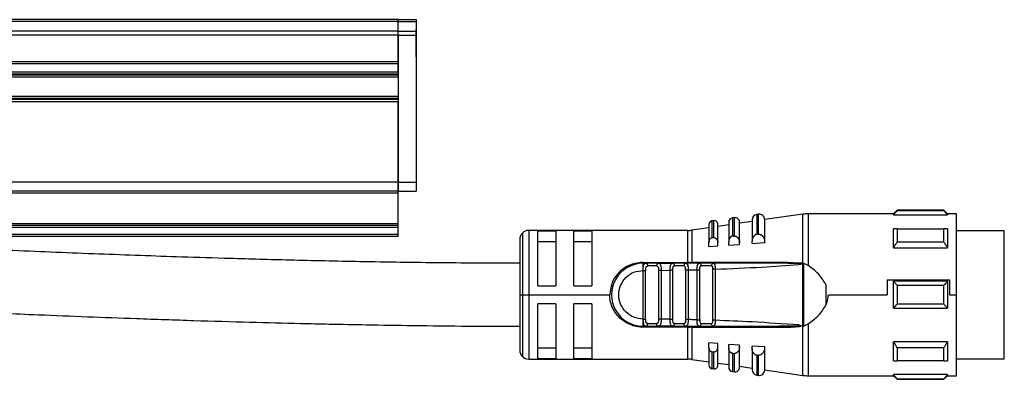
# Model space of a CAD drawing. Header units: millimetres. Extents: x -741 to 2998, y 394 to 730.
# Tile 13 of 18: x 915 to 1024, y 541 to 581. Entities that reach past the tile are written whole.
import ezdxf

# ---------------------------------------------------------------- set-up
doc = ezdxf.new("R2010")
doc.units = ezdxf.units.MM

# ---------------------------------------------------------------- blocks, each defined once
blk = doc.blocks.new('Drawing View2')
at = {"color": 7, "linetype": 'Continuous', "lineweight": 25}
for p, q in [((1388, 32.48), (-108, 32.48)), ((1388, 32.29), (-108, 32.29)), ((1388, 32.48), (1390, 32.48)), ((1388, 32.29), (1388, 32.48)), ((1388, 32.29), (1390, 32.29)), ((1388, 31.21), (1388, 32.29)), ((1390, 32.48), (1390, 32.29)), ((1390, 32.29), (1390, 31.21)), ((1388, 31.21), (-108, 31.21)), ((1388, 30.76), (-108, 30.76)), ((1388, 31.21), (1390, 31.21)), ((1388, 30.76), (1388, 31.21)), ((1388, 30.76), (1390, 30.76)), ((1388, 30.76), (1388, 14.4)), ((1388, 27.81), (1388, 30.76)), ((1390.01, 31.4), (1390, 31.4)), ((1390, 31.21), (1390, 30.76)), ((1390, 30.76), (1390, 14.4)), ((1390.01, 28.9), (1390.01, 31.4)), ((1390.01, 28.4), (1390.01, 28.9)), ((1388, 27.81), (-108, 27.81)), ((1388, 27.56), (-108, 27.56)), ((1388, 26.66), (1388, 27.56)), ((1390, 28.4), (1390.01, 28.4)), ((1388, 26.66), (-108, 26.66)), ((1388, 26.41), (-108, 26.41)), ((1388, 26.32), (-108, 26.32)), ((1388, 26.08), (-108, 26.08)), ((1388, 23.95), (-108, 23.95)), ((1388, 23.7), (-108, 23.7)), ((1388, 23.61), (-108, 23.61)), ((1388, 23.36), (-108, 23.36)), ((1388, 14.4), (1388, 23.36)), ((1388, 14.4), (-108, 14.4)), ((1388, 14.4), (1390, 14.4)), ((1388, 14.4), (1388, 13.4)), ((1388, 13.4), (1388, 14.4)), ((1390, 14.4), (1390, 13.4)), ((1388, 13.4), (-108, 13.4)), ((1388, 13.2), (-108, 13.2)), ((1388, 13.4), (1390, 13.4)), ((1388, 13.2), (1388, 13.4)), ((1388, 9.79), (1388, 13.2)), ((1443.4, 11.3), (1443, 10.9)), ((1448.6, 11.3), (1443.4, 11.3)), ((1448.6, 11.24), (1443.4, 11.24)), ((1449, 10.9), (1448.6, 11.3)), ((1448.6, 11.24), (1448.6, 11.3)), ((1423.04, 10.14), (1422.84, 10.11)), ((1422.84, 10.11), (1422.84, 8.23)), ((1423.04, 8.25), (1423.04, 10.14)), ((1424.7, 9.94), (1424.7, 7.8)), ((1425.33, 10.47), (1425.13, 10.44)), ((1425.13, 10.44), (1425.13, 8.41)), ((1425.33, 8.42), (1425.33, 10.47)), ((1427.3, 10.04), (1425.9, 9.84)), ((1425.9, 7.69), (1425.9, 9.97)), ((1427.3, 10.23), (1427.3, 7.87)), ((1428.01, 10.85), (1427.81, 10.83)), ((1427.81, 10.83), (1427.81, 8.61)), ((1428.01, 8.63), (1428.01, 10.85)), ((1432.95, 10.86), (1428.7, 10.25)), ((1428.7, 7.72), (1428.7, 10.26)), ((1432.95, 5.39), (1432.95, 10.86)), ((1443, 10.9), (1433.52, 10.9)), ((1433.52, 10.9), (1433.52, 5.14)), ((1443, 10.77), (1443, 10.9)), ((1443, 10.77), (1449, 10.77)), ((1450, 10.9), (1449, 10.9)), ((1450, 1.9), (1450, 10.9)), ((1388, 9.79), (1340, 9.79)), ((1388, 9.59), (1340, 9.59)), ((1388, 9.39), (1340, 9.39)), ((1388, 9.59), (1388, 9.79)), ((1388, 9.39), (1388, 9.59)), ((1388, 8.59), (1388, 9.39)), ((1401.79, 8.76), (1401.79, 1.9)), ((1420.17, 9.05), (1402.5, 9.05)), ((1402.5, 9.05), (1402.5, 1.9)), ((1405.5, 8.98), (1403.5, 8.98)), ((1403.5, 2.9), (1403.5, 8.98)), ((1405.5, 8.98), (1405.5, 2.9)), ((1409.5, 8.98), (1407.5, 8.98)), ((1407.5, 2.9), (1407.5, 8.98)), ((1409.5, 8.98), (1409.5, 2.9)), ((1420.17, 5.5), (1420.17, 9.05)), ((1422.5, 9.35), (1420.6, 9.08)), ((1420.6, 9.08), (1420.6, 5.5)), ((1422.5, 9.71), (1422.5, 7.75)), ((1423.5, 7.67), (1423.5, 9.74)), ((1424.7, 9.67), (1423.5, 9.5)), ((1443.4, 9.23), (1448.6, 9.23)), ((1449, 9.23), (1449, 7.11)), ((1455.3, 9.02), (1450, 9.02)), ((1455.3, -3.86), (1455.3, 9.02)), ((1388, 8.59), (1340, 8.59)), ((1388, 8.39), (1340, 8.39)), ((1388, 8.39), (1388, 8.59)), ((1401.5, 8.05), (1401.5, 1.9)), ((1403.5, 7.82), (1405.5, 7.82)), ((1407.5, 7.82), (1409.5, 7.82)), ((1422.5, 7.26), (1422.5, 7.75)), ((1423.5, 7.33), (1423.5, 7.67)), ((1424.7, 7.42), (1424.7, 7.8)), ((1425.9, 7.5), (1425.9, 7.69)), ((1427.3, 7.6), (1427.3, 7.87)), ((1427.3, 7.6), (1428.7, 7.7)), ((1428.01, 8.63), (1428.1, 8.63)), ((1428.7, 7.7), (1428.7, 7.72)), ((1448.6, 7.76), (1443.4, 7.76)), ((1422.5, 7.26), (1423.5, 7.33)), ((1424.7, 7.42), (1425.9, 7.5)), ((1443, 7.11), (1449, 7.11)), ((1415.2, 5.5), (1420.17, 5.5)), ((1430.26, 5.52), (1420.6, 5.5)), ((1415.19, 4.6), (1415.2, 4.81)), ((1415.19, -0.8), (1415.19, 4.6)), ((1415.2, 5.4), (1415.52, 5.4)), ((1415.48, -0.8), (1415.48, 4.6)), ((1416.89, 5.4), (1415.52, 5.4)), ((1416.69, 5.1), (1415.71, 5.1)), ((1416.89, 5.4), (1416.81, 5.38)), ((1416.93, 5.38), (1416.81, 5.38)), ((1416.89, 5.4), (1418.49, 5.4)), ((1416.92, 4.61), (1416.92, -0.81)), ((1417.21, 4.61), (1418.19, 4.62)), ((1417.21, 4.61), (1417.21, -0.81)), ((1418.48, 4.62), (1418.19, 4.62)), ((1418.19, -0.82), (1418.19, 4.62)), ((1418.48, -0.82), (1418.48, 4.62)), ((1419.93, 5.4), (1418.49, 5.4)), ((1419.72, 5.1), (1418.69, 5.1)), ((1419.97, 5.38), (1419.85, 5.38)), ((1419.93, 5.4), (1419.86, 5.38)), ((1419.92, 4.65), (1419.92, -0.86)), ((1420.21, 4.65), (1420.21, -0.86)), ((1421.39, 5.4), (1420.57, 5.4)), ((1421.19, 4.68), (1421.48, 4.68)), ((1421.19, -0.88), (1421.19, 4.68)), ((1423.01, 5.4), (1421.43, 5.4)), ((1421.48, -0.88), (1421.48, 4.68)), ((1422.78, 5.1), (1421.65, 5.1)), ((1422.92, 4.74), (1422.92, -0.94)), ((1423.01, 5.4), (1422.93, 5.38)), ((1423.01, 5.4), (1423.07, 5.37)), ((1423.21, 4.74), (1423.21, -0.94)), ((1432.81, 5.4), (1430.9, 5.4)), ((1432.72, 5.31), (1432.49, 5.26)), ((1432.49, 5.26), (1432.64, 5.3)), ((1432.72, 5.31), (1432.95, 5.39)), ((1433.01, 5.39), (1433, -1.59)), ((1442.29, 3.56), (1442.29, 1.9)), ((1442.29, 3.56), (1449.2, 3.56)), ((1449, 3.4), (1443, 3.4)), ((1449, 3.4), (1449, 0.4)), ((1449.2, 3.56), (1449.2, 1.9)), ((1403.5, 2.9), (1405.5, 2.9)), ((1407.5, 2.9), (1409.5, 2.9)), ((1435.5, 3.04), (1435.5, 0.76)), ((1443.4, 2.96), (1448.6, 2.96)), ((1401.5, 1.9), (1401.79, 1.9)), ((1401.5, 1.9), (1401.5, -4.25)), ((1401.79, 1.9), (1402.5, 1.9)), ((1401.79, 1.9), (1401.79, -4.96)), ((1402.5, 1.9), (1411.5, 1.9)), ((1402.5, 1.9), (1402.5, -5.25)), ((1435.77, 1.9), (1442.29, 1.9)), ((1449.2, 1.9), (1450, 1.9)), ((1450, -7.1), (1450, 1.9)), ((1405.5, 0.9), (1403.5, 0.9)), ((1403.5, -5.18), (1403.5, 0.9)), ((1405.5, 0.9), (1405.5, -5.18)), ((1407.5, -5.18), (1407.5, 0.9)), ((1409.5, 0.9), (1407.5, 0.9)), ((1409.5, 0.9), (1409.5, -5.18)), ((1443, 0.4), (1449, 0.4)), ((1448.6, 0.84), (1443.4, 0.84)), ((1415.2, -0.97), (1415.19, -0.8)), ((1415.2, -1.01), (1415.2, -0.97)), ((1418.19, -0.82), (1417.21, -0.81)), ((1418.19, -0.82), (1418.48, -0.82)), ((1415.52, -1.6), (1415.2, -1.6)), ((1420.17, -1.7), (1415.2, -1.7)), ((1415.42, -1.57), (1415.52, -1.6)), ((1415.52, -1.6), (1416.89, -1.6)), ((1415.71, -1.3), (1416.69, -1.3)), ((1416.89, -1.6), (1416.81, -1.58)), ((1418.49, -1.6), (1416.89, -1.6)), ((1418.49, -1.6), (1418.41, -1.57)), ((1418.45, -1.59), (1418.47, -1.58)), ((1418.49, -1.6), (1419.93, -1.6)), ((1418.69, -1.3), (1419.72, -1.3)), ((1419.93, -1.6), (1419.85, -1.58)), ((1419.86, -1.58), (1419.97, -1.59)), ((1420.17, -1.6), (1420.17, -1.7)), ((1420.17, -5.25), (1420.17, -1.7)), ((1420.6, -1.7), (1430.26, -1.72)), ((1420.6, -1.7), (1420.6, -5.28)), ((1421.43, -1.6), (1421.36, -1.57)), ((1421.39, -1.59), (1421.52, -1.58)), ((1421.43, -1.6), (1421.51, -1.58)), ((1421.43, -1.6), (1423.01, -1.6)), ((1421.65, -1.3), (1422.78, -1.3)), ((1423.01, -1.6), (1422.93, -1.58)), ((1430.88, -1.6), (1430.23, -1.6)), ((1432.49, -1.46), (1432.72, -1.51)), ((1432.72, -1.51), (1432.93, -1.59)), ((1432.95, -7.06), (1432.95, -1.59)), ((1433, -1.59), (1433.52, -1.34)), ((1433.52, -1.34), (1433.52, -7.1)), ((1405.5, -4.02), (1403.5, -4.02)), ((1409.5, -4.02), (1407.5, -4.02)), ((1423.5, -3.53), (1422.5, -3.46)), ((1422.5, -3.95), (1422.5, -3.46)), ((1422.5, -3.95), (1422.5, -5.92)), ((1423.5, -3.87), (1423.5, -3.53)), ((1423.5, -5.95), (1423.5, -3.87)), ((1425.9, -3.71), (1424.7, -3.62)), ((1424.7, -4), (1424.7, -3.62)), ((1424.7, -4), (1424.7, -6.15)), ((1425.9, -3.89), (1425.9, -3.71)), ((1425.9, -6.18), (1425.9, -3.89)), ((1428.7, -3.9), (1427.3, -3.8)), ((1427.3, -4.07), (1427.3, -3.8)), ((1427.3, -4.07), (1427.3, -6.43)), ((1428.7, -3.92), (1428.7, -3.9)), ((1428.7, -6.46), (1428.7, -3.92)), ((1449, -3.32), (1443, -3.32)), ((1443.4, -3.96), (1448.6, -3.96)), ((1449, -3.32), (1449, -5.44)), ((1455.3, -5.23), (1455.3, -3.86)), ((1402.5, -5.25), (1420.17, -5.25)), ((1403.5, -5.18), (1405.5, -5.18)), ((1407.5, -5.18), (1409.5, -5.18)), ((1420.6, -5.28), (1422.5, -5.56)), ((1422.84, -4.43), (1422.84, -6.31)), ((1425.13, -4.61), (1425.13, -6.64)), ((1427.81, -4.81), (1427.81, -7.03)), ((1428.1, -4.83), (1428.01, -4.83)), ((1428.01, -7.06), (1428.01, -4.83)), ((1448.6, -5.44), (1443.4, -5.44)), ((1450, -5.23), (1455.3, -5.23)), ((1422.84, -6.31), (1423.04, -6.34)), ((1423.5, -5.7), (1424.7, -5.87)), ((1425.9, -6.04), (1427.3, -6.25)), ((1428.7, -6.45), (1432.95, -7.06)), ((1425.13, -6.64), (1425.33, -6.67)), ((1427.81, -7.03), (1428.01, -7.06)), ((1433.52, -7.1), (1443, -7.1)), ((1449, -6.98), (1443, -6.98)), ((1443, -7.1), (1443.4, -7.5)), ((1443.4, -7.44), (1448.6, -7.44)), ((1443.4, -7.44), (1443.4, -7.5)), ((1443.4, -7.5), (1448.6, -7.5)), ((1448.6, -7.5), (1449, -7.1)), ((1449, -6.98), (1449, -7.1)), ((1449, -7.1), (1450, -7.1))]:
    blk.add_line(p, q, dxfattribs=at)
at = {"color": 7, "linetype": 'Continuous', "lineweight": 25, "flags": 128}
for points in [[(1443.4, 11.3), (1443.4, 11.3), (1443.4, 11.28), (1443.4, 11.27), (1443.4, 11.24)], [(1449, 10.9), (1449, 10.89), (1449, 10.87), (1449, 10.83), (1449, 10.77)], [(1443, 7.11), (1443, 7.42), (1443, 7.71), (1443, 7.99), (1443, 8.26), (1443, 8.52), (1443, 8.77), (1443, 9.01), (1443, 9.23)], [(1443.4, 9.23), (1443.4, 9.07), (1443.4, 8.9), (1443.4, 8.72), (1443.4, 8.54), (1443.4, 8.35), (1443.4, 8.16), (1443.4, 7.96), (1443.4, 7.76)], [(1448.6, 7.76), (1448.6, 7.96), (1448.6, 8.16), (1448.6, 8.35), (1448.6, 8.54), (1448.6, 8.72), (1448.6, 8.9), (1448.6, 9.07), (1448.6, 9.23)], [(1423.04, 8.25), (1422.93, 8.24), (1422.84, 8.23)], [(1425.33, 8.42), (1425.22, 8.42), (1425.13, 8.41)], [(1428.01, 8.63), (1427.9, 8.62), (1427.81, 8.61)], [(1415.52, 5.4), (1415.56, 5.39), (1415.59, 5.38), (1415.63, 5.35), (1415.66, 5.31), (1415.68, 5.27), (1415.7, 5.21), (1415.71, 5.16), (1415.71, 5.1)], [(1443, 0.4), (1443, 0.77), (1443, 1.15), (1443, 1.52), (1443, 1.9), (1443, 2.28), (1443, 2.65), (1443, 3.03), (1443, 3.4)], [(1443.4, 2.96), (1443.4, 2.69), (1443.4, 2.43), (1443.4, 2.16), (1443.4, 1.9), (1443.4, 1.63), (1443.4, 1.37), (1443.4, 1.11), (1443.4, 0.84)], [(1448.6, 0.84), (1448.6, 1.11), (1448.6, 1.37), (1448.6, 1.63), (1448.6, 1.9), (1448.6, 2.16), (1448.6, 2.43), (1448.6, 2.69), (1448.6, 2.96)], [(1415.52, -1.6), (1415.56, -1.6), (1415.59, -1.58), (1415.63, -1.55), (1415.66, -1.51), (1415.68, -1.47), (1415.7, -1.42), (1415.71, -1.36), (1415.71, -1.3)], [(1443, -5.44), (1443, -5.21), (1443, -4.97), (1443, -4.73), (1443, -4.46), (1443, -4.19), (1443, -3.91), (1443, -3.62), (1443, -3.32)], [(1443.4, -3.96), (1443.4, -4.16), (1443.4, -4.36), (1443.4, -4.55), (1443.4, -4.74), (1443.4, -4.92), (1443.4, -5.1), (1443.4, -5.27), (1443.4, -5.44)], [(1448.6, -5.44), (1448.6, -5.27), (1448.6, -5.1), (1448.6, -4.92), (1448.6, -4.74), (1448.6, -4.55), (1448.6, -4.36), (1448.6, -4.16), (1448.6, -3.96)], [(1422.84, -4.43), (1422.96, -4.44), (1423.04, -4.45)], [(1423.04, -6.34), (1423.04, -6.22), (1423.04, -5.85), (1423.04, -5.26), (1423.04, -4.45)], [(1425.13, -4.61), (1425.24, -4.62), (1425.33, -4.63)], [(1425.33, -6.67), (1425.33, -6.54), (1425.33, -6.14), (1425.33, -5.5), (1425.33, -4.63)], [(1427.81, -4.81), (1427.93, -4.82), (1428.01, -4.83)], [(1443, -7.1), (1443, -7.09), (1443, -7.07), (1443, -7.03), (1443, -6.98)], [(1448.6, -7.5), (1448.6, -7.5), (1448.6, -7.49), (1448.6, -7.47), (1448.6, -7.44)]]:
    blk.add_lwpolyline(points, dxfattribs=at)
at = {"color": 7, "linetype": 'Continuous', "lineweight": 25}
for centre, radius, start, end in [((1422.9, 9.71), 0.4, 98.1899, 180), ((1423.1, 9.74), 0.4, 0, 98.1899), ((1425.2, 9.94), 0.5, 98.1899, 180), ((1425.4, 9.97), 0.5, 0, 98.1899), ((1427.9, 10.23), 0.6, 98.1899, 180), ((1428.1, 10.26), 0.6, 0, 98.1899), ((1433.52, 6.9), 4, 90, 98.1899), ((1402.5, 8.05), 1, 135, 180), ((1402.5, 8.05), 1, 90, 135), ((1420.17, 12.05), 3, 270, 278.1899), ((1259.58, 5.48), 160.58, 359.9707, 0.0061), ((1420.45, 5.49), 0.142, 322.5755, 5.7889), ((1415.2, 1.9), 3.5, 90, 270.0002), ((1418.43, 5.14), 0.266, 351.1423, 76.7856), ((1421.38, 5.13), 0.269, 352.5997, 79.8789), ((1418.43, -1.34), 0.266, 283.2147, 8.8578), ((1420.33, -1.71), 0.261, 1.6222, 23.1757), ((1402.5, -4.25), 1, 180, 225), ((1402.5, -4.25), 1, 225, 270), ((1420.17, -8.25), 3, 81.8101, 90), ((1422.9, -5.92), 0.4, 180, 261.8101), ((1423.1, -5.95), 0.4, 261.8101, 360), ((1425.2, -6.15), 0.5, 180, 261.8101), ((1425.4, -6.18), 0.5, 261.8101, 0), ((1427.9, -6.43), 0.6, 180, 261.8101), ((1428.1, -6.46), 0.6, 261.8101, 0), ((1433.52, -3.1), 4, 261.8101, 270)]:
    blk.add_arc(centre, radius, start, end, dxfattribs=at)
for points, knots in [([(1443, 10.77), (1443.07, 10.86), (1443.2, 11.02), (1443.34, 11.17), (1443.4, 11.24)], [0, 0, 0, 0, 0.553792, 1, 1, 1, 1]), ([(1448.6, 11.24), (1448.68, 11.15), (1448.81, 11), (1448.94, 10.84), (1449, 10.77)], [0, 0, 0, 0, 0.566189, 1, 1, 1, 1]), ([(1443.4, 9.23), (1443.32, 9.23), (1443.19, 9.23), (1443.06, 9.23), (1443, 9.23)], [0, 0, 0, 0, 0.566235, 1, 1, 1, 1]), ([(1449, 9.23), (1448.93, 9.23), (1448.8, 9.23), (1448.66, 9.23), (1448.6, 9.23)], [0, 0, 0, 0, 0.553742, 1, 1, 1, 1]), ([(1422.84, 8.23), (1422.82, 8.23), (1422.78, 8.22), (1422.7, 8.19), (1422.6, 8.11), (1422.52, 7.95), (1422.51, 7.82), (1422.5, 7.75)], [0, 0, 0, 0, 0.096571, 0.197429, 0.41274, 0.676188, 1, 1, 1, 1]), ([(1423.04, 8.25), (1423.05, 8.25), (1423.07, 8.25), (1423.09, 8.25), (1423.1, 8.25)], [0, 0, 0, 0, 0.553505, 1, 1, 1, 1]), ([(1423.1, 8.25), (1423.12, 8.24), (1423.17, 8.23), (1423.26, 8.19), (1423.38, 8.09), (1423.48, 7.9), (1423.49, 7.75), (1423.5, 7.67)], [0, 0, 0, 0, 0.092113, 0.190371, 0.409273, 0.68628, 1, 1, 1, 1]), ([(1425.13, 8.41), (1425.1, 8.41), (1425.05, 8.4), (1424.95, 8.35), (1424.83, 8.25), (1424.72, 8.05), (1424.71, 7.89), (1424.7, 7.8)], [0, 0, 0, 0, 0.095358, 0.192264, 0.405805, 0.669689, 1, 1, 1, 1]), ([(1425.33, 8.42), (1425.34, 8.42), (1425.37, 8.43), (1425.39, 8.42), (1425.4, 8.42)], [0, 0, 0, 0, 0.553052, 1, 1, 1, 1]), ([(1425.4, 8.42), (1425.43, 8.42), (1425.49, 8.41), (1425.61, 8.35), (1425.75, 8.22), (1425.87, 7.98), (1425.89, 7.79), (1425.9, 7.69)], [0, 0, 0, 0, 0.0908938, 0.1877068, 0.4032213, 0.6805169, 1, 1, 1, 1]), ([(1427.81, 8.61), (1427.78, 8.61), (1427.72, 8.6), (1427.6, 8.55), (1427.45, 8.42), (1427.32, 8.18), (1427.31, 7.98), (1427.3, 7.87)], [0, 0, 0, 0, 0.09377, 0.189049, 0.400199, 0.66412, 1, 1, 1, 1]), ([(1428.1, 8.63), (1428.13, 8.62), (1428.21, 8.61), (1428.35, 8.54), (1428.52, 8.38), (1428.67, 8.09), (1428.69, 7.85), (1428.7, 7.72)], [0, 0, 0, 0, 0.089482, 0.184693, 0.396628, 0.674165, 1, 1, 1, 1]), ([(1443, 7.11), (1443.07, 7.23), (1443.2, 7.45), (1443.34, 7.66), (1443.4, 7.76)], [0, 0, 0, 0, 0.553792, 1, 1, 1, 1]), ([(1448.6, 7.76), (1448.68, 7.64), (1448.81, 7.42), (1448.94, 7.21), (1449, 7.11)], [0, 0, 0, 0, 0.566189, 1, 1, 1, 1]), ([(1401.5, 5.4), (1398.59, 5.41), (1392.67, 5.43), (1384.16, 5.56), (1376.35, 5.73), (1369.75, 5.91), (1362.7, 6.13), (1354.66, 6.42), (1346.67, 6.74), (1341.74, 6.96), (1340, 7.03)], [0, 0, 0, 0, 0.1418775, 0.2884708, 0.4153955, 0.5226398, 0.6101891, 0.7596234, 0.9148773, 1, 1, 1, 1]), ([(1415.2, 5.5), (1414.79, 5.46), (1414.09, 5.39), (1413.04, 4.89), (1412.19, 4.12), (1411.61, 3.03), (1411.53, 2.27), (1411.5, 1.9)], [0, 0, 0, 0, 0.208658, 0.361333, 0.608024, 0.810846, 1, 1, 1, 1]), ([(1420.38, 5.5), (1420.34, 5.5), (1420.27, 5.5), (1420.2, 5.5), (1420.17, 5.5)], [0, 0, 0, 0, 0.560115, 1, 1, 1, 1]), ([(1420.38, 5.5), (1420.42, 5.5), (1420.49, 5.5), (1420.56, 5.5), (1420.6, 5.5)], [0, 0, 0, 0, 0.560253, 1, 1, 1, 1]), ([(1430.23, 5.4), (1430.24, 5.4), (1430.24, 5.4), (1430.25, 5.43), (1430.26, 5.47), (1430.26, 5.5), (1430.26, 5.52)], [0, 0, 0, 0, 0.2448547, 0.4999978, 0.7551421, 1, 1, 1, 1]), ([(1430.26, 5.52), (1430.89, 5.51), (1431.67, 5.51), (1432.48, 5.43), (1432.67, 5.37), (1432.71, 5.34), (1432.72, 5.33), (1432.72, 5.32), (1432.72, 5.31), (1432.72, 5.31)], [0, 0, 0, 0, 0.747452, 0.930455, 0.976205, 0.983505, 0.989542, 0.994803, 1, 1, 1, 1]), ([(1415.19, -0.8), (1414.84, -0.76), (1414.14, -0.68), (1413.24, -0.05), (1412.64, 0.84), (1412.43, 1.9), (1412.64, 2.96), (1413.24, 3.85), (1414.14, 4.48), (1414.84, 4.56), (1415.19, 4.6)], [0, 0, 0, 0, 0.125, 0.249999, 0.374999, 0.499999, 0.624999, 0.749999, 0.875, 1, 1, 1, 1]), ([(1415.19, 4.6), (1415.23, 4.6), (1415.3, 4.6), (1415.39, 4.6), (1415.45, 4.6), (1415.47, 4.6), (1415.48, 4.6)], [0, 0, 0, 0, 0.283442, 0.573712, 0.79452, 1, 1, 1, 1]), ([(1415.2, 4.81), (1415.21, 4.9), (1415.22, 5.07), (1415.27, 5.26), (1415.36, 5.38), (1415.47, 5.39), (1415.52, 5.4)], [0, 0, 0, 0, 0.2518057, 0.4913413, 0.7336016, 1, 1, 1, 1]), ([(1415.2, 4.81), (1415.2, 4.89), (1415.2, 5.05), (1415.2, 5.24), (1415.2, 5.37), (1415.2, 5.39), (1415.2, 5.4)], [0, 0, 0, 0, 0.25, 0.5, 0.75, 1, 1, 1, 1]), ([(1415.6, 5.38), (1415.54, 5.39), (1415.48, 5.39), (1415.43, 5.38), (1415.42, 5.38)], [0, 0, 0, 0, 0.836263, 1, 1, 1, 1]), ([(1415.48, 4.6), (1415.48, 4.67), (1415.49, 4.8), (1415.51, 4.94), (1415.55, 5.03), (1415.59, 5.07), (1415.65, 5.09), (1415.69, 5.1), (1415.71, 5.1)], [0, 0, 0, 0, 0.273649, 0.530658, 0.645969, 0.758681, 0.874843, 1, 1, 1, 1]), ([(1416.69, 5.1), (1416.71, 5.1), (1416.74, 5.1), (1416.79, 5.07), (1416.83, 5.03), (1416.87, 4.97), (1416.89, 4.9), (1416.91, 4.78), (1416.92, 4.68), (1416.92, 4.61)], [0, 0, 0, 0, 0.100093, 0.2039811, 0.3194042, 0.4360837, 0.5740264, 0.710678, 1, 1, 1, 1]), ([(1416.98, 5.38), (1416.97, 5.38), (1416.92, 5.39), (1416.86, 5.38), (1416.81, 5.38)], [0, 0, 0, 0, 0.141363, 1, 1, 1, 1]), ([(1416.89, 5.4), (1416.94, 5.39), (1417.04, 5.38), (1417.12, 5.25), (1417.17, 5.1), (1417.19, 4.96), (1417.2, 4.79), (1417.21, 4.67), (1417.21, 4.61)], [0, 0, 0, 0, 0.2260868, 0.4636396, 0.5893816, 0.7203085, 0.8570091, 1, 1, 1, 1]), ([(1418.19, 4.62), (1418.19, 4.68), (1418.19, 4.8), (1418.21, 4.96), (1418.23, 5.1), (1418.27, 5.25), (1418.35, 5.37), (1418.45, 5.39), (1418.49, 5.4)], [0, 0, 0, 0, 0.140245, 0.275117, 0.40509, 0.530691, 0.770081, 1, 1, 1, 1]), ([(1418.57, 5.38), (1418.52, 5.39), (1418.47, 5.39), (1418.42, 5.38), (1418.41, 5.38)], [0, 0, 0, 0, 0.872879, 1, 1, 1, 1]), ([(1418.48, 4.62), (1418.48, 4.69), (1418.49, 4.82), (1418.51, 4.95), (1418.55, 5.03), (1418.59, 5.07), (1418.63, 5.09), (1418.67, 5.1), (1418.69, 5.1)], [0, 0, 0, 0, 0.2936633, 0.5431265, 0.6545382, 0.764313, 0.877837, 1, 1, 1, 1]), ([(1419.86, 5.38), (1419.86, 5.38), (1419.83, 5.37), (1419.78, 5.31), (1419.73, 5.22), (1419.73, 5.14), (1419.72, 5.1)], [0, 0, 0, 0, 0.012557, 0.341705, 0.670852, 1, 1, 1, 1]), ([(1419.92, 4.65), (1419.92, 4.73), (1419.92, 4.83), (1419.9, 4.94), (1419.87, 5.01), (1419.82, 5.07), (1419.77, 5.1), (1419.74, 5.1), (1419.72, 5.1)], [0, 0, 0, 0, 0.3529487, 0.448029, 0.5637792, 0.8141195, 0.9148096, 1, 1, 1, 1]), ([(1420.01, 5.38), (1420, 5.38), (1419.95, 5.39), (1419.9, 5.38), (1419.85, 5.38)], [0, 0, 0, 0, 0.149371, 1, 1, 1, 1]), ([(1419.93, 5.4), (1419.98, 5.39), (1420.05, 5.38), (1420.11, 5.29), (1420.16, 5.16), (1420.19, 5), (1420.2, 4.81), (1420.2, 4.71), (1420.21, 4.65)], [0, 0, 0, 0, 0.2485186, 0.3791713, 0.5127483, 0.7470391, 0.8728765, 1, 1, 1, 1]), ([(1421.43, 5.4), (1421.15, 5.4), (1420.65, 5.4), (1420.15, 5.4), (1419.93, 5.4)], [0, 0, 0, 0, 0.559997, 1, 1, 1, 1]), ([(1420.21, 4.65), (1420.39, 4.66), (1420.72, 4.67), (1421.05, 4.67), (1421.19, 4.68)], [0, 0, 0, 0, 0.560004, 1, 1, 1, 1]), ([(1421.19, 4.68), (1421.19, 4.73), (1421.19, 4.82), (1421.2, 4.96), (1421.21, 5.09), (1421.24, 5.2), (1421.27, 5.29), (1421.32, 5.38), (1421.39, 5.39), (1421.43, 5.4)], [0, 0, 0, 0, 0.131677, 0.246457, 0.371122, 0.49486, 0.621291, 0.748858, 1, 1, 1, 1]), ([(1421.52, 5.38), (1421.47, 5.38), (1421.41, 5.39), (1421.37, 5.38), (1421.36, 5.38)], [0, 0, 0, 0, 0.804412, 1, 1, 1, 1]), ([(1421.48, 4.68), (1421.48, 4.74), (1421.49, 4.85), (1421.51, 4.97), (1421.54, 5.04), (1421.57, 5.07), (1421.6, 5.09), (1421.64, 5.1), (1421.65, 5.1)], [0, 0, 0, 0, 0.292481, 0.542411, 0.658598, 0.770774, 0.885396, 1, 1, 1, 1]), ([(1422.93, 5.38), (1422.93, 5.38), (1422.9, 5.37), (1422.85, 5.31), (1422.79, 5.22), (1422.78, 5.14), (1422.78, 5.1)], [0, 0, 0, 0, 0.015749, 0.343833, 0.671916, 1, 1, 1, 1]), ([(1422.78, 5.1), (1422.79, 5.1), (1422.82, 5.09), (1422.85, 5.07), (1422.87, 5.04), (1422.9, 4.98), (1422.92, 4.88), (1422.92, 4.79), (1422.92, 4.74)], [0, 0, 0, 0, 0.12329, 0.238914, 0.351741, 0.466997, 0.720832, 1, 1, 1, 1]), ([(1423.07, 5.38), (1423.06, 5.38), (1423.02, 5.39), (1422.96, 5.38), (1422.92, 5.38)], [0, 0, 0, 0, 0.205846, 1, 1, 1, 1]), ([(1423.07, 5.38), (1423.06, 5.38), (1423.02, 5.39), (1422.96, 5.38), (1422.92, 5.38)], [0, 0, 0, 0, 0.207224, 1, 1, 1, 1]), ([(1430.23, 5.4), (1428.89, 5.4), (1426.48, 5.4), (1424.07, 5.4), (1423.01, 5.4)], [0, 0, 0, 0, 0.5599108, 1, 1, 1, 1]), ([(1423.07, 5.37), (1423.08, 5.37), (1423.11, 5.36), (1423.14, 5.29), (1423.17, 5.19), (1423.19, 5.05), (1423.2, 4.88), (1423.2, 4.79), (1423.21, 4.74)], [0, 0, 0, 0, 0.1218593, 0.273157, 0.4214188, 0.6911258, 0.8429909, 1, 1, 1, 1]), ([(1430.23, 5.4), (1428.43, 5.4), (1426.05, 5.4), (1423.67, 5.4), (1423.1, 5.4)], [0, 0, 0, 0, 0.758775, 1, 1, 1, 1]), ([(1423.21, 4.74), (1424.94, 4.81), (1428.04, 4.94), (1431.13, 5.16), (1432.49, 5.26)], [0, 0, 0, 0, 0.560093, 1, 1, 1, 1]), ([(1432.49, 5.26), (1432.55, 5.29), (1432.62, 5.32), (1432.71, 5.33), (1432.72, 5.34), (1432.72, 5.34), (1432.72, 5.34), (1432.72, 5.34), (1432.72, 5.34), (1432.72, 5.34), (1432.72, 5.34), (1432.72, 5.35), (1432.69, 5.35), (1432.64, 5.36), (1432.28, 5.38), (1431.47, 5.39), (1430.7, 5.4), (1430.23, 5.4)], [0, 0, 0, 0, 0.07257, 0.088505, 0.089278, 0.089587, 0.089854, 0.090095, 0.090329, 0.090579, 0.090862, 0.09157, 0.095174, 0.116976, 0.157001, 0.483088, 1, 1, 1, 1]), ([(1432.7, 5.32), (1432.7, 5.32), (1432.7, 5.32), (1432.69, 5.31), (1432.67, 5.3), (1432.65, 5.3), (1432.64, 5.3)], [0, 0, 0, 0, 0.068493, 0.149045, 0.357724, 1, 1, 1, 1]), ([(1432.93, -1.59), (1432.93, -1.16), (1432.93, 0.01), (1432.94, 2.33), (1432.95, 4.23), (1432.95, 5.39)], [0, 0, 0, 0, 0.184907, 0.500254, 1, 1, 1, 1]), ([(1433.01, 5.39), (1433, 5.39), (1432.98, 5.39), (1432.96, 5.39), (1432.95, 5.39)], [0, 0, 0, 0, 0.483177, 1, 1, 1, 1]), ([(1433.52, 5.14), (1433.43, 5.2), (1433.27, 5.3), (1433.09, 5.36), (1433.01, 5.39)], [0, 0, 0, 0, 0.580302, 1, 1, 1, 1]), ([(1435.5, 3.04), (1435.24, 3.45), (1434.72, 4.29), (1433.92, 4.85), (1433.52, 5.14)], [0, 0, 0, 0, 0.4964411, 1, 1, 1, 1]), ([(1443.4, 2.96), (1443.32, 3.04), (1443.19, 3.19), (1443.06, 3.33), (1443, 3.4)], [0, 0, 0, 0, 0.566189, 1, 1, 1, 1]), ([(1449, 3.4), (1448.93, 3.32), (1448.8, 3.17), (1448.66, 3.02), (1448.6, 2.96)], [0, 0, 0, 0, 0.553792, 1, 1, 1, 1]), ([(1415.2, -1.7), (1415, -1.7), (1414.57, -1.68), (1413.91, -1.49), (1413.22, -1.18), (1412.61, -0.71), (1412.11, -0.13), (1411.76, 0.53), (1411.53, 1.22), (1411.51, 1.68), (1411.5, 1.9)], [0, 0, 0, 0, 0.100151, 0.221889, 0.356843, 0.49447, 0.62838, 0.762937, 0.888378, 1, 1, 1, 1]), ([(1435.5, 0.76), (1435.59, 0.98), (1435.74, 1.34), (1435.76, 1.74), (1435.77, 1.9)], [0, 0, 0, 0, 0.597948, 1, 1, 1, 1]), ([(1340, 0.02), (1342.68, -0.09), (1349, -0.37), (1357.44, -0.69), (1365.26, -0.96), (1371.33, -1.14), (1376.33, -1.27), (1380.66, -1.36), (1384.82, -1.44), (1389.99, -1.52), (1395.66, -1.59), (1399.61, -1.6), (1401.5, -1.6)], [0, 0, 0, 0, 0.131039, 0.308055, 0.411904, 0.512607, 0.604286, 0.65578, 0.723524, 0.807527, 0.907805, 1, 1, 1, 1]), ([(1433.52, -1.34), (1433.92, -1.05), (1434.72, -0.49), (1435.24, 0.35), (1435.5, 0.76)], [0, 0, 0, 0, 0.503559, 1, 1, 1, 1]), ([(1443, 0.4), (1443.07, 0.48), (1443.2, 0.63), (1443.34, 0.78), (1443.4, 0.84)], [0, 0, 0, 0, 0.553792, 1, 1, 1, 1]), ([(1448.6, 0.84), (1448.68, 0.76), (1448.81, 0.61), (1448.94, 0.46), (1449, 0.4)], [0, 0, 0, 0, 0.5661892, 1, 1, 1, 1]), ([(1415.2, -1.6), (1415.2, -1.59), (1415.2, -1.58), (1415.2, -1.45), (1415.2, -1.26), (1415.2, -1.09), (1415.2, -1.01)], [0, 0, 0, 0, 0.25, 0.5, 0.75, 1, 1, 1, 1]), ([(1415.2, -1.01), (1415.21, -1.1), (1415.22, -1.26), (1415.27, -1.45), (1415.34, -1.56), (1415.4, -1.57), (1415.42, -1.57)], [0, 0, 0, 0, 0.293578, 0.588234, 0.883282, 1, 1, 1, 1]), ([(1415.71, -1.3), (1415.69, -1.3), (1415.65, -1.3), (1415.59, -1.27), (1415.55, -1.23), (1415.51, -1.15), (1415.49, -1), (1415.48, -0.87), (1415.48, -0.8)], [0, 0, 0, 0, 0.125212, 0.241394, 0.354087, 0.469338, 0.726349, 1, 1, 1, 1]), ([(1416.92, -0.81), (1416.92, -0.83), (1416.92, -0.9), (1416.91, -1.03), (1416.88, -1.15), (1416.84, -1.23), (1416.8, -1.27), (1416.75, -1.3), (1416.71, -1.3), (1416.69, -1.3)], [0, 0, 0, 0, 0.09964, 0.282254, 0.560634, 0.674404, 0.782627, 0.889659, 1, 1, 1, 1]), ([(1417.21, -0.81), (1417.21, -0.87), (1417.2, -1), (1417.19, -1.17), (1417.16, -1.31), (1417.11, -1.46), (1417.04, -1.58), (1416.94, -1.59), (1416.89, -1.6)], [0, 0, 0, 0, 0.144729, 0.283823, 0.416344, 0.542823, 0.779088, 1, 1, 1, 1]), ([(1418.41, -1.57), (1418.38, -1.56), (1418.33, -1.55), (1418.29, -1.48), (1418.25, -1.39), (1418.22, -1.27), (1418.2, -1.13), (1418.19, -0.98), (1418.19, -0.87), (1418.19, -0.82)], [0, 0, 0, 0, 0.138241, 0.277586, 0.425307, 0.573151, 0.710566, 0.852721, 1, 1, 1, 1]), ([(1418.69, -1.3), (1418.67, -1.3), (1418.63, -1.29), (1418.58, -1.27), (1418.55, -1.23), (1418.51, -1.15), (1418.48, -1.02), (1418.48, -0.89), (1418.48, -0.82)], [0, 0, 0, 0, 0.128473, 0.244247, 0.350551, 0.471184, 0.69326, 1, 1, 1, 1]), ([(1419.92, -0.86), (1419.92, -0.92), (1419.91, -1.02), (1419.9, -1.13), (1419.88, -1.19), (1419.85, -1.24), (1419.82, -1.28), (1419.78, -1.3), (1419.74, -1.3), (1419.72, -1.3)], [0, 0, 0, 0, 0.311224, 0.44031, 0.555819, 0.666654, 0.779304, 0.885992, 1, 1, 1, 1]), ([(1420.21, -0.86), (1420.2, -0.91), (1420.2, -1.01), (1420.19, -1.15), (1420.17, -1.28), (1420.15, -1.39), (1420.11, -1.49), (1420.05, -1.58), (1419.98, -1.59), (1419.93, -1.6)], [0, 0, 0, 0, 0.130596, 0.243598, 0.365223, 0.490036, 0.623138, 0.753138, 1, 1, 1, 1]), ([(1421.19, -0.88), (1421.01, -0.88), (1420.68, -0.87), (1420.35, -0.86), (1420.21, -0.86)], [0, 0, 0, 0, 0.559996, 1, 1, 1, 1]), ([(1421.36, -1.57), (1421.34, -1.57), (1421.3, -1.55), (1421.27, -1.49), (1421.22, -1.37), (1421.2, -1.22), (1421.19, -1.03), (1421.19, -0.93), (1421.19, -0.88)], [0, 0, 0, 0, 0.119535, 0.270262, 0.418423, 0.688467, 0.841471, 1, 1, 1, 1]), ([(1421.48, -0.88), (1421.48, -0.94), (1421.49, -1.05), (1421.51, -1.17), (1421.54, -1.23), (1421.57, -1.27), (1421.6, -1.29), (1421.63, -1.3), (1421.65, -1.3)], [0, 0, 0, 0, 0.293938, 0.540178, 0.655586, 0.767353, 0.880533, 1, 1, 1, 1]), ([(1422.92, -0.94), (1422.92, -0.99), (1422.92, -1.08), (1422.9, -1.18), (1422.87, -1.24), (1422.85, -1.27), (1422.82, -1.29), (1422.79, -1.3), (1422.78, -1.3)], [0, 0, 0, 0, 0.28581, 0.527125, 0.644861, 0.759423, 0.876123, 1, 1, 1, 1]), ([(1423.21, -0.94), (1423.2, -0.99), (1423.2, -1.08), (1423.19, -1.25), (1423.17, -1.39), (1423.14, -1.5), (1423.1, -1.58), (1423.05, -1.59), (1423.01, -1.6)], [0, 0, 0, 0, 0.133503, 0.262655, 0.492012, 0.617466, 0.745184, 1, 1, 1, 1]), ([(1432.49, -1.46), (1430.76, -1.34), (1427.67, -1.12), (1424.57, -1), (1423.21, -0.94)], [0, 0, 0, 0, 0.55991, 1, 1, 1, 1]), ([(1415.42, -1.58), (1415.43, -1.58), (1415.48, -1.6), (1415.54, -1.59), (1415.6, -1.58)], [0, 0, 0, 0, 0.171198, 1, 1, 1, 1]), ([(1416.81, -1.58), (1416.86, -1.59), (1416.92, -1.6), (1416.97, -1.58), (1416.98, -1.58)], [0, 0, 0, 0, 0.864326, 1, 1, 1, 1]), ([(1418.41, -1.58), (1418.41, -1.58), (1418.46, -1.6), (1418.52, -1.59), (1418.57, -1.58)], [0, 0, 0, 0, 0.1462652, 1, 1, 1, 1]), ([(1419.85, -1.58), (1419.9, -1.59), (1419.95, -1.6), (1420, -1.58), (1420.01, -1.58)], [0, 0, 0, 0, 0.848009, 1, 1, 1, 1]), ([(1419.93, -1.6), (1420.21, -1.6), (1420.71, -1.6), (1421.21, -1.6), (1421.43, -1.6)], [0, 0, 0, 0, 0.560003, 1, 1, 1, 1]), ([(1420.17, -1.7), (1420.21, -1.7), (1420.28, -1.7), (1420.35, -1.7), (1420.38, -1.7)], [0, 0, 0, 0, 0.559726, 1, 1, 1, 1]), ([(1420.6, -1.7), (1420.56, -1.7), (1420.49, -1.7), (1420.41, -1.7), (1420.38, -1.7)], [0, 0, 0, 0, 0.559933, 1, 1, 1, 1]), ([(1421.36, -1.58), (1421.37, -1.58), (1421.41, -1.6), (1421.47, -1.59), (1421.52, -1.58)], [0, 0, 0, 0, 0.200385, 1, 1, 1, 1]), ([(1421.51, -1.58), (1421.51, -1.58), (1421.54, -1.57), (1421.59, -1.52), (1421.64, -1.42), (1421.65, -1.34), (1421.65, -1.3)], [0, 0, 0, 0, 0.0146701, 0.3431134, 0.6715567, 1, 1, 1, 1]), ([(1422.93, -1.58), (1422.93, -1.58), (1422.9, -1.57), (1422.85, -1.52), (1422.79, -1.42), (1422.78, -1.34), (1422.78, -1.3)], [0, 0, 0, 0, 0.015329, 0.343553, 0.671776, 1, 1, 1, 1]), ([(1422.92, -1.58), (1422.96, -1.59), (1423.02, -1.6), (1423.06, -1.58), (1423.07, -1.58)], [0, 0, 0, 0, 0.7923734, 1, 1, 1, 1]), ([(1423.01, -1.6), (1424.36, -1.6), (1426.77, -1.6), (1429.17, -1.6), (1430.23, -1.6)], [0, 0, 0, 0, 0.560035, 1, 1, 1, 1]), ([(1430.23, -1.6), (1430.23, -1.6), (1430.24, -1.6), (1430.24, -1.61), (1430.24, -1.61)], [0, 0, 0, 0, 0.373926, 1, 1, 1, 1]), ([(1430.24, -1.61), (1430.24, -1.61), (1430.24, -1.61), (1430.25, -1.63), (1430.26, -1.67), (1430.26, -1.7), (1430.26, -1.72)], [0, 0, 0, 0, 0.0060114, 0.3376375, 0.6882691, 1, 1, 1, 1]), ([(1430.26, -1.72), (1430.97, -1.71), (1431.77, -1.71), (1432.62, -1.62), (1432.71, -1.56), (1432.72, -1.55), (1432.73, -1.53), (1432.72, -1.52), (1432.72, -1.51), (1432.72, -1.51)], [0, 0, 0, 0, 0.847359, 0.965598, 0.977144, 0.983437, 0.988904, 0.994214, 1, 1, 1, 1]), ([(1432.7, -1.53), (1432.7, -1.53), (1432.7, -1.53), (1432.7, -1.53), (1432.7, -1.53), (1432.68, -1.54), (1432.31, -1.58), (1431.71, -1.59), (1431.13, -1.59), (1430.88, -1.6)], [0, 0, 0, 0, 0.000678, 0.001376, 0.002913, 0.006752, 0.04264, 0.602663, 1, 1, 1, 1]), ([(1432.49, -1.46), (1432.55, -1.47), (1432.61, -1.49), (1432.68, -1.51), (1432.69, -1.52), (1432.7, -1.52), (1432.7, -1.52), (1432.7, -1.53), (1432.7, -1.53)], [0, 0, 0, 0, 0.742688, 0.910293, 0.946411, 0.976181, 0.988667, 1, 1, 1, 1]), ([(1432.95, -1.59), (1432.95, -1.59), (1432.94, -1.59), (1432.93, -1.59), (1432.93, -1.59)], [0, 0, 0, 0, 0.5523958, 1, 1, 1, 1]), ([(1432.95, -1.59), (1432.96, -1.59), (1432.98, -1.6), (1432.99, -1.59), (1433, -1.59)], [0, 0, 0, 0, 0.5006137, 1, 1, 1, 1]), ([(1422.5, -3.95), (1422.51, -4.02), (1422.52, -4.15), (1422.6, -4.31), (1422.7, -4.39), (1422.78, -4.43), (1422.82, -4.43), (1422.84, -4.43)], [0, 0, 0, 0, 0.323921, 0.5874, 0.803788, 0.901229, 1, 1, 1, 1]), ([(1423.1, -4.45), (1423.15, -4.44), (1423.25, -4.41), (1423.38, -4.29), (1423.48, -4.1), (1423.49, -3.95), (1423.5, -3.87)], [0, 0, 0, 0, 0.1849, 0.408712, 0.685985, 1, 1, 1, 1]), ([(1425.13, -4.61), (1425.1, -4.61), (1425.05, -4.6), (1424.95, -4.56), (1424.83, -4.45), (1424.72, -4.25), (1424.71, -4.09), (1424.7, -4)], [0, 0, 0, 0, 0.097342, 0.196469, 0.405839, 0.669699, 1, 1, 1, 1]), ([(1425.9, -3.89), (1425.89, -3.99), (1425.88, -4.17), (1425.76, -4.41), (1425.62, -4.54), (1425.49, -4.61), (1425.43, -4.62), (1425.4, -4.62)], [0, 0, 0, 0, 0.30579, 0.570569, 0.801387, 0.904132, 1, 1, 1, 1]), ([(1427.81, -4.81), (1427.78, -4.81), (1427.72, -4.8), (1427.6, -4.75), (1427.45, -4.62), (1427.32, -4.38), (1427.31, -4.18), (1427.3, -4.07)], [0, 0, 0, 0, 0.095969, 0.193666, 0.400239, 0.664134, 1, 1, 1, 1]), ([(1428.7, -3.92), (1428.69, -4.05), (1428.67, -4.29), (1428.52, -4.58), (1428.35, -4.74), (1428.21, -4.81), (1428.13, -4.82), (1428.1, -4.83)], [0, 0, 0, 0, 0.3259376, 0.6034709, 0.8153265, 0.9105208, 1, 1, 1, 1]), ([(1443.4, -3.96), (1443.32, -3.84), (1443.19, -3.62), (1443.06, -3.41), (1443, -3.32)], [0, 0, 0, 0, 0.566189, 1, 1, 1, 1]), ([(1449, -3.32), (1448.93, -3.43), (1448.8, -3.65), (1448.66, -3.86), (1448.6, -3.96)], [0, 0, 0, 0, 0.553792, 1, 1, 1, 1]), ([(1423.1, -4.45), (1423.09, -4.45), (1423.07, -4.45), (1423.05, -4.45), (1423.04, -4.45)], [0, 0, 0, 0, 0.559946, 1, 1, 1, 1]), ([(1425.4, -4.62), (1425.39, -4.63), (1425.36, -4.63), (1425.34, -4.63), (1425.33, -4.63)], [0, 0, 0, 0, 0.559949, 1, 1, 1, 1]), ([(1443, -5.44), (1443.07, -5.44), (1443.2, -5.44), (1443.34, -5.44), (1443.4, -5.44)], [0, 0, 0, 0, 0.553742, 1, 1, 1, 1]), ([(1448.6, -5.44), (1448.68, -5.44), (1448.81, -5.44), (1448.94, -5.44), (1449, -5.44)], [0, 0, 0, 0, 0.566235, 1, 1, 1, 1]), ([(1443.4, -7.44), (1443.32, -7.35), (1443.19, -7.2), (1443.06, -7.04), (1443, -6.98)], [0, 0, 0, 0, 0.566189, 1, 1, 1, 1]), ([(1449, -6.98), (1448.93, -7.06), (1448.8, -7.22), (1448.66, -7.37), (1448.6, -7.44)], [0, 0, 0, 0, 0.553792, 1, 1, 1, 1])]:
    blk.add_open_spline(points, degree=3, knots=knots, dxfattribs=at)
for points in [[(1415.2, 5.5), (1415.2, 5.48), (1415.2, 5.46), (1415.2, 5.42), (1415.2, 5.4), (1415.2, 5.4), (1415.2, 5.4)], [(1416.81, 5.38), (1416.79, 5.36), (1416.74, 5.32), (1416.7, 5.22), (1416.69, 5.14), (1416.69, 5.1)], [(1417.21, 4.61), (1417.17, 4.61), (1417.11, 4.61), (1417.02, 4.61), (1416.95, 4.61), (1416.93, 4.61), (1416.92, 4.61)], [(1420.21, 4.65), (1420.17, 4.65), (1420.11, 4.65), (1420.02, 4.65), (1419.95, 4.65), (1419.93, 4.65), (1419.92, 4.65)], [(1423.21, 4.74), (1423.17, 4.74), (1423.11, 4.74), (1423.02, 4.74), (1422.95, 4.74), (1422.93, 4.74), (1422.92, 4.74)], [(1415.19, -0.8), (1415.23, -0.8), (1415.29, -0.8), (1415.38, -0.8), (1415.45, -0.8), (1415.47, -0.8), (1415.48, -0.8)], [(1417.21, -0.81), (1417.17, -0.81), (1417.11, -0.81), (1417.02, -0.81), (1416.95, -0.81), (1416.93, -0.81), (1416.92, -0.81)], [(1420.21, -0.86), (1420.17, -0.86), (1420.11, -0.86), (1420.02, -0.86), (1419.95, -0.86), (1419.93, -0.86), (1419.92, -0.86)], [(1421.19, -0.88), (1421.23, -0.88), (1421.29, -0.88), (1421.38, -0.88), (1421.45, -0.88), (1421.47, -0.88), (1421.48, -0.88)], [(1423.21, -0.94), (1423.17, -0.94), (1423.11, -0.94), (1423.02, -0.94), (1422.95, -0.94), (1422.93, -0.94), (1422.92, -0.94)], [(1415.2, -1.6), (1415.2, -1.6), (1415.2, -1.6), (1415.2, -1.63), (1415.2, -1.66), (1415.2, -1.69), (1415.2, -1.7)], [(1416.81, -1.58), (1416.79, -1.56), (1416.74, -1.52), (1416.7, -1.42), (1416.69, -1.34), (1416.69, -1.3)], [(1419.85, -1.58), (1419.83, -1.56), (1419.78, -1.52), (1419.73, -1.42), (1419.73, -1.34), (1419.72, -1.3)]]:
    blk.add_open_spline(points, degree=3, dxfattribs=at)

msp = doc.modelspace()

# ---------------------------------------------------------------- block references
at = {"color": 7, "linetype": 'Continuous', "lineweight": 25}
msp.add_blockref('Drawing View2', (-431.28, 548.25), dxfattribs=at)

doc.saveas('drawing.dxf')
